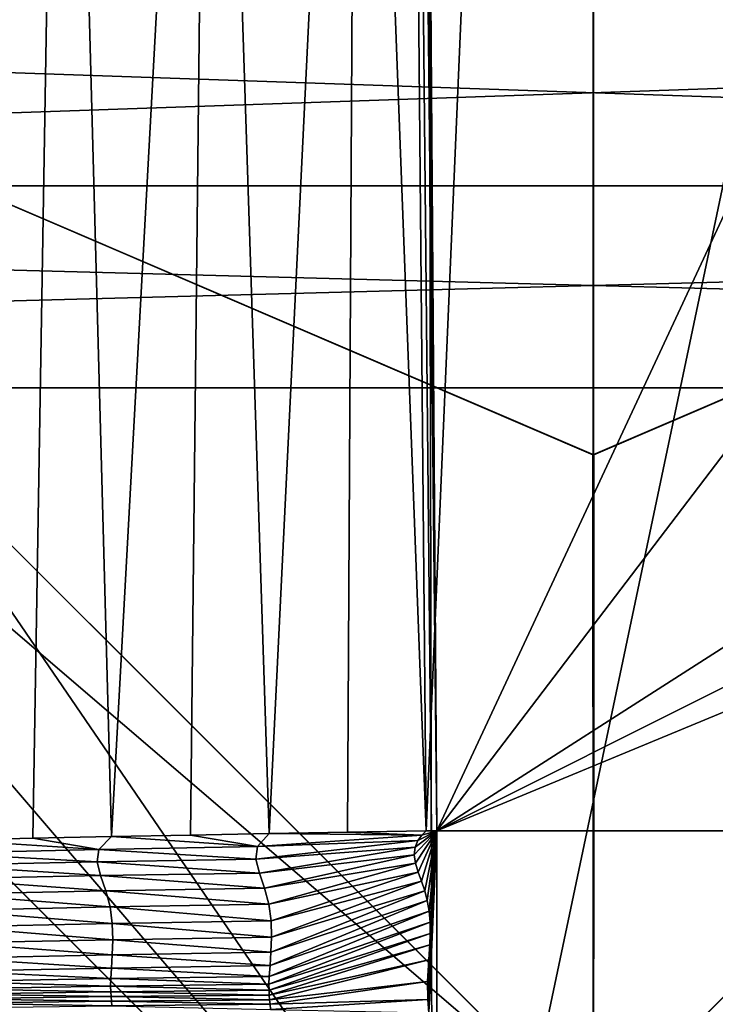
# Model space of a CAD drawing. Extents: x -54 to 446, y -6 to 1624.
# Tile 127 of 225: x -0.85 to 0.18, y 1557.78 to 1559.25. Entities that reach past the tile are written whole.
import ezdxf

# ---------------------------------------------------------------- set-up
doc = ezdxf.new("R2010")
doc.units = 0
doc.header["$LTSCALE"] = 46.933333
for name, color, linetype in [('1098', 7, 'CONTINUOUS'), ('1111', 7, 'CONTINUOUS'), ('1156', 7, 'CONTINUOUS'), ('1162', 7, 'CONTINUOUS'), ('1163', 7, 'CONTINUOUS'), ('1170', 7, 'CONTINUOUS'), ('1229', 7, 'CONTINUOUS'), ('1232', 7, 'CONTINUOUS'), ('1233', 7, 'CONTINUOUS'), ('1275', 7, 'CONTINUOUS'), ('1288', 7, 'CONTINUOUS'), ('1298', 7, 'CONTINUOUS'), ('1338', 7, 'CONTINUOUS'), ('1416', 7, 'CONTINUOUS'), ('1418', 7, 'CONTINUOUS'), ('1464', 7, 'CONTINUOUS'), ('1493', 7, 'CONTINUOUS'), ('1520', 7, 'CONTINUOUS'), ('1524', 7, 'CONTINUOUS'), ('1577', 7, 'CONTINUOUS'), ('1584', 7, 'CONTINUOUS'), ('1585', 7, 'CONTINUOUS'), ('1595', 7, 'CONTINUOUS'), ('1615', 7, 'CONTINUOUS'), ('1616', 7, 'CONTINUOUS'), ('1617', 7, 'CONTINUOUS'), ('1618', 7, 'CONTINUOUS'), ('852', 7, 'CONTINUOUS')]:
    doc.layers.add(name, color=color, linetype=linetype)

msp = doc.modelspace()

# ---------------------------------------------------------------- linework, layer by layer
at = {"layer": '1098', "color": 7, "linetype": 'CONTINUOUS'}
for points in [[(0.0006, 1558.6, -18), (-1.45, 1559.2225, -18), (-0.0006, 1558.6, -15.95), (0.0006, 1558.6, -18)], [(-1.45, 1559.2225, -18), (-1.45, 1559.2225, -15.95), (-0.0006, 1558.6, -15.95), (-1.45, 1559.2225, -18)], [(0.0006, 1558.6, -18), (-0.0006, 1558.6, -15.95), (1.45, 1559.2225, -15.95), (0.0006, 1558.6, -18)], [(1.45, 1559.2225, -18), (0.0006, 1558.6, -18), (1.45, 1559.2225, -15.95), (1.45, 1559.2225, -18)]]:
    msp.add_3dface(points, dxfattribs=at)
at = {"layer": '1111', "color": 7, "linetype": 'CONTINUOUS'}
for points in [[(-0.0001, 1557.1, -14.45), (-3.5, 1560.6, -14.45), (-0.0002, 1557.6, -14.45), (-0.0001, 1557.1, -14.45)], [(-0.0002, 1557.6, -14.45), (-3.5, 1560.6, -14.45), (-3, 1560.6, -14.45), (-0.0002, 1557.6, -14.45)], [(3, 1560.6, -14.45), (-0.0001, 1557.1, -14.45), (-0.0002, 1557.6, -14.45), (3, 1560.6, -14.45)], [(3.5, 1560.6, -14.45), (-0.0001, 1557.1, -14.45), (3, 1560.6, -14.45), (3.5, 1560.6, -14.45)]]:
    msp.add_3dface(points, dxfattribs=at)
at = {"layer": '1156', "color": 7, "linetype": 'CONTINUOUS'}
for points in [[(0.0001, 1557.1, -13.45), (-3, 1560.6, -13.45), (-3.5, 1560.6, -13.45), (0.0001, 1557.1, -13.45)], [(-3, 1560.6, -13.45), (0.0001, 1557.1, -13.45), (0.0002, 1557.6, -13.45), (-3, 1560.6, -13.45)], [(0.0001, 1557.1, -13.45), (3.5, 1560.6, -13.45), (0.0002, 1557.6, -13.45), (0.0001, 1557.1, -13.45)], [(3.5, 1560.6, -13.45), (3, 1560.6, -13.45), (0.0002, 1557.6, -13.45), (3.5, 1560.6, -13.45)]]:
    msp.add_3dface(points, dxfattribs=at)
at = {"layer": '1162', "color": 7, "linetype": 'CONTINUOUS'}
for points in [[(-13.9, 1554.9401, 0), (0, 1552.5, 13.9), (-13.9, 1568.5), (-13.9, 1554.9401, 0)], [(-13.9, 1568.5), (0, 1552.5, 13.9), (-9.8285, 1568.3284, 9.8298), (-13.9, 1568.5)], [(0, 1552.5, 13.9), (0, 1568.2574, 13.9), (-9.8285, 1568.3284, 9.8298), (0, 1552.5, 13.9)]]:
    msp.add_3dface(points, dxfattribs=at)
at = {"layer": '1163', "color": 7, "linetype": 'CONTINUOUS'}
for points in [[(0, 1568.2574, 13.9), (13.9, 1552.5), (8.296, 1568.3053, 11.1529), (0, 1568.2574, 13.9)], [(0, 1552.5, 13.9), (13.9, 1552.5), (0, 1568.2574, 13.9), (0, 1552.5, 13.9)]]:
    msp.add_3dface(points, dxfattribs=at)
at = {"layer": '1170', "color": 7, "linetype": 'CONTINUOUS'}
for points in [[(0, 1554.6, -17), (-5.2099, 1557.624, -15.128), (-6, 1560.6, -17), (0, 1554.6, -17)], [(6, 1560.6, -17), (0.0019, 1554.6, -16), (0, 1554.6, -17), (6, 1560.6, -17)], [(5.2099, 1557.624, -15.128), (0.0019, 1554.6, -16), (6, 1560.6, -17), (5.2099, 1557.624, -15.128)]]:
    msp.add_3dface(points, dxfattribs=at)
at = {"layer": '1229', "color": 7, "linetype": 'CONTINUOUS'}
for points in [[(-0.0003, 1555.6, -18), (-5, 1560.6, -18), (-1.45, 1559.2225, -18), (-0.0003, 1555.6, -18)], [(5, 1560.6, -18), (-0.0003, 1555.6, -18), (1.45, 1559.2225, -18), (5, 1560.6, -18)], [(-0.0003, 1555.6, -18), (-1.45, 1559.2225, -18), (0.0006, 1558.6, -18), (-0.0003, 1555.6, -18)], [(1.45, 1559.2225, -18), (-0.0003, 1555.6, -18), (0.0006, 1558.6, -18), (1.45, 1559.2225, -18)]]:
    msp.add_3dface(points, dxfattribs=at)
at = {"layer": '1232', "color": 7, "linetype": 'CONTINUOUS'}
for points in [[(0, 1554.8929, -17.7071), (-5.7071, 1560.6, -17.7071), (-0.0003, 1555.6, -18), (0, 1554.8929, -17.7071)], [(-0.0003, 1555.6, -18), (-5.7071, 1560.6, -17.7071), (-5.3827, 1560.6, -17.9239), (-0.0003, 1555.6, -18)], [(-5, 1560.6, -18), (-0.0003, 1555.6, -18), (-5.3827, 1560.6, -17.9239), (-5, 1560.6, -18)], [(5, 1560.6, -18), (0, 1554.8929, -17.7071), (-0.0003, 1555.6, -18), (5, 1560.6, -18)], [(5.7071, 1560.6, -17.7071), (0, 1554.8929, -17.7071), (5.3827, 1560.6, -17.9239), (5.7071, 1560.6, -17.7071)], [(0, 1554.8929, -17.7071), (5, 1560.6, -18), (5.3827, 1560.6, -17.9239), (0, 1554.8929, -17.7071)]]:
    msp.add_3dface(points, dxfattribs=at)
at = {"layer": '1233', "color": 7, "linetype": 'CONTINUOUS'}
for points in [[(0, 1554.6, -17), (-6, 1560.6, -17), (0, 1554.8929, -17.7071), (0, 1554.6, -17)], [(-6, 1560.6, -17), (-5.9239, 1560.6, -17.3827), (0, 1554.8929, -17.7071), (-6, 1560.6, -17)], [(-5.9239, 1560.6, -17.3827), (-5.7071, 1560.6, -17.7071), (0, 1554.8929, -17.7071), (-5.9239, 1560.6, -17.3827)], [(6, 1560.6, -17), (0, 1554.6, -17), (5.9239, 1560.6, -17.3827), (6, 1560.6, -17)], [(0, 1554.6, -17), (5.7071, 1560.6, -17.7071), (5.9239, 1560.6, -17.3827), (0, 1554.6, -17)], [(5.7071, 1560.6, -17.7071), (0, 1554.6, -17), (0, 1554.8929, -17.7071), (5.7071, 1560.6, -17.7071)]]:
    msp.add_3dface(points, dxfattribs=at)
at = {"layer": '1275', "color": 7, "linetype": 'CONTINUOUS'}
for points in [[(0.0001, 1557.1, -13.45), (-3.5, 1560.6, -13.45), (0.0002, 1557.1, -12.6), (0.0001, 1557.1, -13.45)], [(-3.5, 1560.6, -13.45), (-3.5, 1560.6, -12.1041), (0.0002, 1557.1, -12.6), (-3.5, 1560.6, -13.45)], [(3.5, 1560.6, -13.45), (0.0001, 1557.1, -13.45), (3.5, 1560.6, -12.1041), (3.5, 1560.6, -13.45)], [(3.5, 1560.6, -12.1041), (0.0001, 1557.1, -13.45), (0.0002, 1557.1, -12.6), (3.5, 1560.6, -12.1041)]]:
    msp.add_3dface(points, dxfattribs=at)
at = {"layer": '1288', "color": 7, "linetype": 'CONTINUOUS'}
for points in [[(0.0001, 1557.1, -15.95), (-1.45, 1559.2225, -15.95), (-3.5, 1560.6, -15.95), (0.0001, 1557.1, -15.95)], [(0.0001, 1557.1, -15.95), (3.5, 1560.6, -15.95), (1.45, 1559.2225, -15.95), (0.0001, 1557.1, -15.95)], [(-1.45, 1559.2225, -15.95), (0.0001, 1557.1, -15.95), (-0.0006, 1558.6, -15.95), (-1.45, 1559.2225, -15.95)], [(-0.0006, 1558.6, -15.95), (0.0001, 1557.1, -15.95), (1.45, 1559.2225, -15.95), (-0.0006, 1558.6, -15.95)]]:
    msp.add_3dface(points, dxfattribs=at)
at = {"layer": '1298', "color": 7, "linetype": 'CONTINUOUS'}
for points in [[(-3.5, 1560.6, -12.1041), (-0.0003, 1564.1, -12.6), (0.0002, 1557.1, -12.6), (-3.5, 1560.6, -12.1041)], [(-0.0003, 1564.1, -12.6), (3.5, 1560.6, -12.1041), (0.0002, 1557.1, -12.6), (-0.0003, 1564.1, -12.6)]]:
    msp.add_3dface(points, dxfattribs=at)
at = {"layer": '1338', "color": 7, "linetype": 'CONTINUOUS'}
for points in [[(0.0001, 1557.1, -15.95), (-3.5, 1560.6, -15.95), (-0.0001, 1557.1, -14.45), (0.0001, 1557.1, -15.95)], [(-3.5, 1560.6, -15.95), (-3.5, 1560.6, -14.45), (-0.0001, 1557.1, -14.45), (-3.5, 1560.6, -15.95)], [(3.5, 1560.6, -14.45), (0.0001, 1557.1, -15.95), (-0.0001, 1557.1, -14.45), (3.5, 1560.6, -14.45)], [(3.5, 1560.6, -15.95), (0.0001, 1557.1, -15.95), (3.5, 1560.6, -14.45), (3.5, 1560.6, -15.95)]]:
    msp.add_3dface(points, dxfattribs=at)
at = {"layer": '1416', "color": 7, "linetype": 'CONTINUOUS'}
for points in [[(105.817, 1557.8921, 16.4975), (105.817, 1558.041, 16.5298), (-0.2327, 1557.655, 16.362), (105.817, 1557.8921, 16.4975)], [(-0.2327, 1557.655, 16.362), (105.817, 1558.041, 16.5298), (-0.2327, 1558.041, 16.5298), (-0.2327, 1557.655, 16.362)], [(-0.2327, 1557.435, 16.0032), (105.817, 1557.435, 16.0032), (105.817, 1557.8921, 16.4975), (-0.2327, 1557.435, 16.0032)], [(-0.2327, 1557.435, 16.0032), (105.817, 1557.8921, 16.4975), (-0.2327, 1557.655, 16.362), (-0.2327, 1557.435, 16.0032)]]:
    msp.add_3dface(points, dxfattribs=at)
at = {"layer": '1418', "color": 7, "linetype": 'CONTINUOUS'}
for points in [[(-0.6573, 1617.9304, 22.8245), (-0.4855, 1589.0078, 19.7846), (-0.2327, 1558.041, 16.5298), (-0.6573, 1617.9304, 22.8245)], [(-0.6573, 1617.9304, 22.8245), (-0.2327, 1558.041, 16.5298), (19.4405, 1600.2624, 20.9675), (-0.6573, 1617.9304, 22.8245)], [(19.4405, 1600.2624, 20.9675), (-0.2327, 1558.041, 16.5298), (21.7845, 1586.9658, 19.5699), (19.4405, 1600.2624, 20.9675)], [(-0.3527, 1569.4182, 17.7256), (-0.2327, 1558.041, 16.5298), (-0.4855, 1589.0078, 19.7846), (-0.3527, 1569.4182, 17.7256)], [(21.7845, 1586.9658, 19.5699), (-0.2327, 1558.041, 16.5298), (24.9051, 1574.1293, 18.2208), (21.7845, 1586.9658, 19.5699)], [(24.9051, 1574.1293, 18.2208), (-0.2327, 1558.041, 16.5298), (26.6744, 1571.5033, 17.9448), (24.9051, 1574.1293, 18.2208)], [(26.6744, 1571.5033, 17.9448), (-0.2327, 1558.041, 16.5298), (29.723, 1570.4664, 17.8358), (26.6744, 1571.5033, 17.9448)], [(-0.2327, 1558.041, 16.5298), (105.817, 1558.041, 16.5298), (29.723, 1570.4664, 17.8358), (-0.2327, 1558.041, 16.5298)]]:
    msp.add_3dface(points, dxfattribs=at)
at = {"layer": '1464', "color": 7, "linetype": 'CONTINUOUS'}
for points in [[(-0.2327, 1558.041, 16.5298), (-0.3527, 1569.4182, 17.7256), (-0.2407, 1558.0409, 16.5298), (-0.2327, 1558.041, 16.5298)], [(-0.2407, 1558.0409, 16.5298), (-0.3527, 1569.4182, 17.7256), (-0.2486, 1558.0407, 16.5296), (-0.2407, 1558.0409, 16.5298)], [(-0.2486, 1558.0407, 16.5296), (-0.3527, 1569.4182, 17.7256), (-0.1136, 1561.1926, 16.8653), (-0.2486, 1558.0407, 16.5296)]]:
    msp.add_3dface(points, dxfattribs=at)
at = {"layer": '1493', "color": 7, "linetype": 'CONTINUOUS'}
for points in [[(-0.2644, 1557.9926, 16.5223), (-0.2327, 1558.041, 16.5298), (-0.2663, 1558.0051, 16.5243), (-0.2644, 1557.9926, 16.5223)], [(-0.2663, 1558.0051, 16.5243), (-0.2327, 1558.041, 16.5298), (-0.2651, 1558.0166, 16.5261), (-0.2663, 1558.0051, 16.5243)], [(-0.2651, 1558.0166, 16.5261), (-0.2327, 1558.041, 16.5298), (-0.261, 1558.0266, 16.5276), (-0.2651, 1558.0166, 16.5261)], [(-0.2604, 1557.9794, 16.52), (-0.2327, 1558.041, 16.5298), (-0.2644, 1557.9926, 16.5223), (-0.2604, 1557.9794, 16.52)], [(-0.261, 1558.0266, 16.5276), (-0.2327, 1558.041, 16.5298), (-0.2549, 1558.0347, 16.5288), (-0.261, 1558.0266, 16.5276)], [(-0.2554, 1557.9659, 16.5174), (-0.2327, 1558.041, 16.5298), (-0.2604, 1557.9794, 16.52), (-0.2554, 1557.9659, 16.5174)], [(-0.2506, 1557.9519, 16.5144), (-0.2327, 1558.041, 16.5298), (-0.2554, 1557.9659, 16.5174), (-0.2506, 1557.9519, 16.5144)], [(-0.2327, 1558.041, 16.5298), (-0.2486, 1558.0407, 16.5296), (-0.2549, 1558.0347, 16.5288), (-0.2327, 1558.041, 16.5298)], [(-0.2469, 1557.9373, 16.5108), (-0.2327, 1558.041, 16.5298), (-0.2506, 1557.9519, 16.5144), (-0.2469, 1557.9373, 16.5108)], [(-0.2327, 1558.041, 16.5298), (-0.2407, 1558.0409, 16.5298), (-0.2486, 1558.0407, 16.5296), (-0.2327, 1558.041, 16.5298)], [(-0.2443, 1557.9217, 16.5066), (-0.2327, 1558.041, 16.5298), (-0.2469, 1557.9373, 16.5108), (-0.2443, 1557.9217, 16.5066)], [(-0.246, 1557.79, 16.4539), (-0.2327, 1558.041, 16.5298), (-0.2467, 1557.8171, 16.4674), (-0.246, 1557.79, 16.4539)], [(-0.2467, 1557.8171, 16.4674), (-0.2327, 1558.041, 16.5298), (-0.2445, 1557.8492, 16.4815), (-0.2467, 1557.8171, 16.4674)], [(-0.2448, 1557.7702, 16.4432), (-0.2327, 1558.041, 16.5298), (-0.246, 1557.79, 16.4539), (-0.2448, 1557.7702, 16.4432)], [(-0.2327, 1557.655, 16.362), (-0.2327, 1558.041, 16.5298), (-0.2448, 1557.7702, 16.4432), (-0.2327, 1557.655, 16.362)], [(-0.2445, 1557.8492, 16.4815), (-0.2327, 1558.041, 16.5298), (-0.243, 1557.8713, 16.4901), (-0.2445, 1557.8492, 16.4815)], [(-0.2428, 1557.9052, 16.5017), (-0.2327, 1558.041, 16.5298), (-0.2443, 1557.9217, 16.5066), (-0.2428, 1557.9052, 16.5017)], [(-0.243, 1557.8713, 16.4901), (-0.2327, 1558.041, 16.5298), (-0.2425, 1557.8883, 16.4962), (-0.243, 1557.8713, 16.4901)], [(-0.2425, 1557.8883, 16.4962), (-0.2327, 1558.041, 16.5298), (-0.2428, 1557.9052, 16.5017), (-0.2425, 1557.8883, 16.4962)]]:
    msp.add_3dface(points, dxfattribs=at)
at = {"layer": '1520', "color": 7, "linetype": 'CONTINUOUS'}
for points in [[(-0.9507, 1558.027, 16.4961), (-0.7355, 1558.0132, 16.5067), (-0.8334, 1558.0298, 16.504), (-0.9507, 1558.027, 16.4961)], [(-0.8334, 1558.0298, 16.504), (-0.7355, 1558.0132, 16.5067), (-0.7162, 1558.0323, 16.5109), (-0.8334, 1558.0298, 16.504)], [(-0.7355, 1558.0132, 16.5067), (-0.4993, 1558.0177, 16.5188), (-0.7162, 1558.0323, 16.5109), (-0.7355, 1558.0132, 16.5067)], [(-0.7162, 1558.0323, 16.5109), (-0.4993, 1558.0177, 16.5188), (-0.5991, 1558.0347, 16.517), (-0.7162, 1558.0323, 16.5109)], [(-0.5991, 1558.0347, 16.517), (-0.4993, 1558.0177, 16.5188), (-0.4821, 1558.0369, 16.5221), (-0.5991, 1558.0347, 16.517)], [(-0.4993, 1558.0177, 16.5188), (-0.2549, 1558.0347, 16.5288), (-0.4821, 1558.0369, 16.5221), (-0.4993, 1558.0177, 16.5188)], [(-0.261, 1558.0266, 16.5276), (-0.2549, 1558.0347, 16.5288), (-0.4993, 1558.0177, 16.5188), (-0.261, 1558.0266, 16.5276)], [(-0.4821, 1558.0369, 16.5221), (-0.2549, 1558.0347, 16.5288), (-0.3653, 1558.0389, 16.5263), (-0.4821, 1558.0369, 16.5221)], [(-0.2549, 1558.0347, 16.5288), (-0.2486, 1558.0407, 16.5296), (-0.3653, 1558.0389, 16.5263), (-0.2549, 1558.0347, 16.5288)], [(-0.972, 1558.0079, 16.4909), (-0.7355, 1558.0132, 16.5067), (-0.9507, 1558.027, 16.4961), (-0.972, 1558.0079, 16.4909)], [(-0.972, 1558.0079, 16.4909), (-0.7376, 1557.9947, 16.5005), (-0.7355, 1558.0132, 16.5067), (-0.972, 1558.0079, 16.4909)], [(-0.7376, 1557.9947, 16.5005), (-0.5016, 1557.9986, 16.5142), (-0.7355, 1558.0132, 16.5067), (-0.7376, 1557.9947, 16.5005)], [(-0.7355, 1558.0132, 16.5067), (-0.5016, 1557.9986, 16.5142), (-0.4993, 1558.0177, 16.5188), (-0.7355, 1558.0132, 16.5067)], [(-0.2651, 1558.0166, 16.5261), (-0.261, 1558.0266, 16.5276), (-0.5016, 1557.9986, 16.5142), (-0.2651, 1558.0166, 16.5261)], [(-0.5016, 1557.9986, 16.5142), (-0.261, 1558.0266, 16.5276), (-0.4993, 1558.0177, 16.5188), (-0.5016, 1557.9986, 16.5142)], [(-0.4966, 1557.978, 16.5142), (-0.2651, 1558.0166, 16.5261), (-0.5016, 1557.9986, 16.5142), (-0.4966, 1557.978, 16.5142)], [(-0.2663, 1558.0051, 16.5243), (-0.2651, 1558.0166, 16.5261), (-0.4966, 1557.978, 16.5142), (-0.2663, 1558.0051, 16.5243)], [(-0.9737, 1557.99, 16.4831), (-0.7376, 1557.9947, 16.5005), (-0.972, 1558.0079, 16.4909), (-0.9737, 1557.99, 16.4831)], [(-0.7376, 1557.9947, 16.5005), (-0.4966, 1557.978, 16.5142), (-0.5016, 1557.9986, 16.5142), (-0.7376, 1557.9947, 16.5005)], [(-0.4888, 1557.9558, 16.5142), (-0.2663, 1558.0051, 16.5243), (-0.4966, 1557.978, 16.5142), (-0.4888, 1557.9558, 16.5142)], [(-0.2644, 1557.9926, 16.5223), (-0.2663, 1558.0051, 16.5243), (-0.4888, 1557.9558, 16.5142), (-0.2644, 1557.9926, 16.5223)], [(-0.9737, 1557.99, 16.4831), (-0.7326, 1557.9743, 16.5037), (-0.7376, 1557.9947, 16.5005), (-0.9737, 1557.99, 16.4831)], [(-0.9688, 1557.9697, 16.4894), (-0.7326, 1557.9743, 16.5037), (-0.9737, 1557.99, 16.4831), (-0.9688, 1557.9697, 16.4894)], [(-0.7326, 1557.9743, 16.5037), (-0.4966, 1557.978, 16.5142), (-0.7376, 1557.9947, 16.5005), (-0.7326, 1557.9743, 16.5037)], [(-0.4824, 1557.932, 16.5114), (-0.2644, 1557.9926, 16.5223), (-0.4888, 1557.9558, 16.5142), (-0.4824, 1557.932, 16.5114)], [(-0.2604, 1557.9794, 16.52), (-0.2644, 1557.9926, 16.5223), (-0.4824, 1557.932, 16.5114), (-0.2604, 1557.9794, 16.52)], [(-0.9688, 1557.9697, 16.4894), (-0.7249, 1557.9517, 16.5082), (-0.7326, 1557.9743, 16.5037), (-0.9688, 1557.9697, 16.4894)], [(-0.9612, 1557.9468, 16.4982), (-0.7249, 1557.9517, 16.5082), (-0.9688, 1557.9697, 16.4894), (-0.9612, 1557.9468, 16.4982)], [(-0.7326, 1557.9743, 16.5037), (-0.4888, 1557.9558, 16.5142), (-0.4966, 1557.978, 16.5142), (-0.7326, 1557.9743, 16.5037)], [(-0.7249, 1557.9517, 16.5082), (-0.4888, 1557.9558, 16.5142), (-0.7326, 1557.9743, 16.5037), (-0.7249, 1557.9517, 16.5082)], [(-0.4791, 1557.9073, 16.5058), (-0.2604, 1557.9794, 16.52), (-0.4824, 1557.932, 16.5114), (-0.4791, 1557.9073, 16.5058)], [(-0.2554, 1557.9659, 16.5174), (-0.2604, 1557.9794, 16.52), (-0.4791, 1557.9073, 16.5058), (-0.2554, 1557.9659, 16.5174)], [(-0.7249, 1557.9517, 16.5082), (-0.4824, 1557.932, 16.5114), (-0.4888, 1557.9558, 16.5142), (-0.7249, 1557.9517, 16.5082)], [(-0.4785, 1557.883, 16.499), (-0.2554, 1557.9659, 16.5174), (-0.4791, 1557.9073, 16.5058), (-0.4785, 1557.883, 16.499)], [(-0.2506, 1557.9519, 16.5144), (-0.2554, 1557.9659, 16.5174), (-0.4785, 1557.883, 16.499), (-0.2506, 1557.9519, 16.5144)], [(-0.9612, 1557.9468, 16.4982), (-0.7186, 1557.9277, 16.5085), (-0.7249, 1557.9517, 16.5082), (-0.9612, 1557.9468, 16.4982)], [(-0.955, 1557.9226, 16.5016), (-0.7186, 1557.9277, 16.5085), (-0.9612, 1557.9468, 16.4982), (-0.955, 1557.9226, 16.5016)], [(-0.7186, 1557.9277, 16.5085), (-0.4824, 1557.932, 16.5114), (-0.7249, 1557.9517, 16.5082), (-0.7186, 1557.9277, 16.5085)], [(-0.2469, 1557.9373, 16.5108), (-0.2506, 1557.9519, 16.5144), (-0.4793, 1557.8603, 16.492), (-0.2469, 1557.9373, 16.5108)], [(-0.4793, 1557.8603, 16.492), (-0.2506, 1557.9519, 16.5144), (-0.4785, 1557.883, 16.499), (-0.4793, 1557.8603, 16.492)], [(-0.955, 1557.9226, 16.5016), (-0.7153, 1557.9032, 16.5048), (-0.7186, 1557.9277, 16.5085), (-0.955, 1557.9226, 16.5016)], [(-0.7186, 1557.9277, 16.5085), (-0.4791, 1557.9073, 16.5058), (-0.4824, 1557.932, 16.5114), (-0.7186, 1557.9277, 16.5085)], [(-0.7153, 1557.9032, 16.5048), (-0.4791, 1557.9073, 16.5058), (-0.7186, 1557.9277, 16.5085), (-0.7153, 1557.9032, 16.5048)], [(-0.2443, 1557.9217, 16.5066), (-0.2469, 1557.9373, 16.5108), (-0.4807, 1557.8405, 16.4853), (-0.2443, 1557.9217, 16.5066)], [(-0.4807, 1557.8405, 16.4853), (-0.2469, 1557.9373, 16.5108), (-0.4793, 1557.8603, 16.492), (-0.4807, 1557.8405, 16.4853)], [(-0.9516, 1557.8982, 16.4997), (-0.7153, 1557.9032, 16.5048), (-0.955, 1557.9226, 16.5016), (-0.9516, 1557.8982, 16.4997)], [(-0.2428, 1557.9052, 16.5017), (-0.2443, 1557.9217, 16.5066), (-0.4818, 1557.8245, 16.4793), (-0.2428, 1557.9052, 16.5017)], [(-0.4818, 1557.8245, 16.4793), (-0.2443, 1557.9217, 16.5066), (-0.4807, 1557.8405, 16.4853), (-0.4818, 1557.8245, 16.4793)], [(-0.9516, 1557.8982, 16.4997), (-0.7146, 1557.879, 16.4995), (-0.7153, 1557.9032, 16.5048), (-0.9516, 1557.8982, 16.4997)], [(-0.9508, 1557.8742, 16.4958), (-0.7146, 1557.879, 16.4995), (-0.9516, 1557.8982, 16.4997), (-0.9508, 1557.8742, 16.4958)], [(-0.7153, 1557.9032, 16.5048), (-0.4785, 1557.883, 16.499), (-0.4791, 1557.9073, 16.5058), (-0.7153, 1557.9032, 16.5048)], [(-0.7146, 1557.879, 16.4995), (-0.4785, 1557.883, 16.499), (-0.7153, 1557.9032, 16.5048), (-0.7146, 1557.879, 16.4995)], [(-0.2425, 1557.8883, 16.4962), (-0.2428, 1557.9052, 16.5017), (-0.4823, 1557.8127, 16.4741), (-0.2425, 1557.8883, 16.4962)], [(-0.4823, 1557.8127, 16.4741), (-0.2428, 1557.9052, 16.5017), (-0.4818, 1557.8245, 16.4793), (-0.4823, 1557.8127, 16.4741)], [(-0.7146, 1557.879, 16.4995), (-0.4793, 1557.8603, 16.492), (-0.4785, 1557.883, 16.499), (-0.7146, 1557.879, 16.4995)], [(-0.4822, 1557.8038, 16.47), (-0.2425, 1557.8883, 16.4962), (-0.4823, 1557.8127, 16.4741), (-0.4822, 1557.8038, 16.47)], [(-0.243, 1557.8713, 16.4901), (-0.2425, 1557.8883, 16.4962), (-0.4822, 1557.8038, 16.47), (-0.243, 1557.8713, 16.4901)], [(-0.9514, 1557.8518, 16.4911), (-0.7154, 1557.8564, 16.4937), (-0.9508, 1557.8742, 16.4958), (-0.9514, 1557.8518, 16.4911)], [(-0.9508, 1557.8742, 16.4958), (-0.7154, 1557.8564, 16.4937), (-0.7146, 1557.879, 16.4995), (-0.9508, 1557.8742, 16.4958)], [(-0.7154, 1557.8564, 16.4937), (-0.4793, 1557.8603, 16.492), (-0.7146, 1557.879, 16.4995), (-0.7154, 1557.8564, 16.4937)], [(-0.4818, 1557.7965, 16.4668), (-0.243, 1557.8713, 16.4901), (-0.4822, 1557.8038, 16.47), (-0.4818, 1557.7965, 16.4668)], [(-0.2445, 1557.8492, 16.4815), (-0.243, 1557.8713, 16.4901), (-0.4818, 1557.7965, 16.4668), (-0.2445, 1557.8492, 16.4815)], [(-0.9525, 1557.8323, 16.4861), (-0.7166, 1557.8368, 16.4879), (-0.9514, 1557.8518, 16.4911), (-0.9525, 1557.8323, 16.4861)], [(-0.9514, 1557.8518, 16.4911), (-0.7166, 1557.8368, 16.4879), (-0.7154, 1557.8564, 16.4937), (-0.9514, 1557.8518, 16.4911)], [(-0.7166, 1557.8368, 16.4879), (-0.4807, 1557.8405, 16.4853), (-0.7154, 1557.8564, 16.4937), (-0.7166, 1557.8368, 16.4879)], [(-0.7154, 1557.8564, 16.4937), (-0.4807, 1557.8405, 16.4853), (-0.4793, 1557.8603, 16.492), (-0.7154, 1557.8564, 16.4937)], [(-0.9525, 1557.8323, 16.4861), (-0.7176, 1557.8212, 16.4823), (-0.7166, 1557.8368, 16.4879), (-0.9525, 1557.8323, 16.4861)], [(-0.7176, 1557.8212, 16.4823), (-0.4818, 1557.8245, 16.4793), (-0.7166, 1557.8368, 16.4879), (-0.7176, 1557.8212, 16.4823)], [(-0.7166, 1557.8368, 16.4879), (-0.4818, 1557.8245, 16.4793), (-0.4807, 1557.8405, 16.4853), (-0.7166, 1557.8368, 16.4879)], [(-0.4813, 1557.7898, 16.4639), (-0.2445, 1557.8492, 16.4815), (-0.4818, 1557.7965, 16.4668), (-0.4813, 1557.7898, 16.4639)], [(-0.2467, 1557.8171, 16.4674), (-0.2445, 1557.8492, 16.4815), (-0.4813, 1557.7898, 16.4639), (-0.2467, 1557.8171, 16.4674)], [(-0.9533, 1557.8169, 16.481), (-0.7176, 1557.8212, 16.4823), (-0.9525, 1557.8323, 16.4861), (-0.9533, 1557.8169, 16.481)], [(-0.7176, 1557.8212, 16.4823), (-0.4823, 1557.8127, 16.4741), (-0.4818, 1557.8245, 16.4793), (-0.7176, 1557.8212, 16.4823)], [(-0.9534, 1557.806, 16.4758), (-0.7179, 1557.8098, 16.4771), (-0.9533, 1557.8169, 16.481), (-0.9534, 1557.806, 16.4758)], [(-0.9534, 1557.806, 16.4758), (-0.7176, 1557.8014, 16.4731), (-0.7179, 1557.8098, 16.4771), (-0.9534, 1557.806, 16.4758)], [(-0.9533, 1557.8169, 16.481), (-0.7179, 1557.8098, 16.4771), (-0.7176, 1557.8212, 16.4823), (-0.9533, 1557.8169, 16.481)], [(-0.7179, 1557.8098, 16.4771), (-0.4823, 1557.8127, 16.4741), (-0.7176, 1557.8212, 16.4823), (-0.7179, 1557.8098, 16.4771)], [(-0.7179, 1557.8098, 16.4771), (-0.4822, 1557.8038, 16.47), (-0.4823, 1557.8127, 16.4741), (-0.7179, 1557.8098, 16.4771)], [(-0.7176, 1557.8014, 16.4731), (-0.4822, 1557.8038, 16.47), (-0.7179, 1557.8098, 16.4771), (-0.7176, 1557.8014, 16.4731)], [(-0.4806, 1557.783, 16.4603), (-0.2467, 1557.8171, 16.4674), (-0.4813, 1557.7898, 16.4639), (-0.4806, 1557.783, 16.4603)], [(-0.246, 1557.79, 16.4539), (-0.2467, 1557.8171, 16.4674), (-0.4806, 1557.783, 16.4603), (-0.246, 1557.79, 16.4539)], [(-0.953, 1557.7981, 16.4719), (-0.7176, 1557.8014, 16.4731), (-0.9534, 1557.806, 16.4758), (-0.953, 1557.7981, 16.4719)], [(-0.953, 1557.7981, 16.4719), (-0.7171, 1557.7944, 16.4705), (-0.7176, 1557.8014, 16.4731), (-0.953, 1557.7981, 16.4719)], [(-0.9523, 1557.7913, 16.4699), (-0.7171, 1557.7944, 16.4705), (-0.953, 1557.7981, 16.4719), (-0.9523, 1557.7913, 16.4699)], [(-0.9523, 1557.7913, 16.4699), (-0.7164, 1557.7876, 16.4683), (-0.7171, 1557.7944, 16.4705), (-0.9523, 1557.7913, 16.4699)], [(-0.7176, 1557.8014, 16.4731), (-0.4818, 1557.7965, 16.4668), (-0.4822, 1557.8038, 16.47), (-0.7176, 1557.8014, 16.4731)], [(-0.7171, 1557.7944, 16.4705), (-0.4818, 1557.7965, 16.4668), (-0.7176, 1557.8014, 16.4731), (-0.7171, 1557.7944, 16.4705)], [(-0.7171, 1557.7944, 16.4705), (-0.4813, 1557.7898, 16.4639), (-0.4818, 1557.7965, 16.4668), (-0.7171, 1557.7944, 16.4705)], [(-0.7164, 1557.7876, 16.4683), (-0.4813, 1557.7898, 16.4639), (-0.7171, 1557.7944, 16.4705), (-0.7164, 1557.7876, 16.4683)], [(-0.9515, 1557.7845, 16.4683), (-0.7164, 1557.7876, 16.4683), (-0.9523, 1557.7913, 16.4699), (-0.9515, 1557.7845, 16.4683)], [(-0.9515, 1557.7845, 16.4683), (-0.7157, 1557.7807, 16.465), (-0.7164, 1557.7876, 16.4683), (-0.9515, 1557.7845, 16.4683)], [(-0.9506, 1557.7776, 16.4654), (-0.7157, 1557.7807, 16.465), (-0.9515, 1557.7845, 16.4683), (-0.9506, 1557.7776, 16.4654)], [(-0.7164, 1557.7876, 16.4683), (-0.4806, 1557.783, 16.4603), (-0.4813, 1557.7898, 16.4639), (-0.7164, 1557.7876, 16.4683)], [(-0.7157, 1557.7807, 16.465), (-0.4806, 1557.783, 16.4603), (-0.7164, 1557.7876, 16.4683), (-0.7157, 1557.7807, 16.465)], [(-0.7157, 1557.7807, 16.465), (-0.48, 1557.7754, 16.4559), (-0.4806, 1557.783, 16.4603), (-0.7157, 1557.7807, 16.465)], [(-0.48, 1557.7754, 16.4559), (-0.246, 1557.79, 16.4539), (-0.4806, 1557.783, 16.4603), (-0.48, 1557.7754, 16.4559)], [(-0.2448, 1557.7702, 16.4432), (-0.246, 1557.79, 16.4539), (-0.48, 1557.7754, 16.4559), (-0.2448, 1557.7702, 16.4432)]]:
    msp.add_3dface(points, dxfattribs=at)
at = {"layer": '1524', "color": 7, "linetype": 'CONTINUOUS'}
for points in [[(-0.9304, 1562.7848, 13.969), (-0.7199, 1562.738, 13.9815), (-9.9296, 1556.0576, 9.8693), (-0.9304, 1562.7848, 13.969)], [(-0.7199, 1562.738, 13.9815), (-0.4928, 1562.6931, 13.9913), (-9.9296, 1556.0576, 9.8693), (-0.7199, 1562.738, 13.9815)], [(-0.4928, 1562.6931, 13.9913), (-0.2505, 1562.6503, 13.9978), (-9.9296, 1556.0576, 9.8693), (-0.4928, 1562.6931, 13.9913)], [(-9.9296, 1556.0576, 9.8693), (-0.2505, 1562.6503, 13.9978), (-0.2385, 1556.9509, 13.998), (-9.9296, 1556.0576, 9.8693)], [(-0.2505, 1562.6503, 13.9978), (0.9064, 1562.3921, 13.9706), (-0.2385, 1556.9509, 13.998), (-0.2505, 1562.6503, 13.9978)], [(0.9064, 1562.3921, 13.9706), (2.8073, 1559.9662, 13.7157), (-0.2385, 1556.9509, 13.998), (0.9064, 1562.3921, 13.9706)], [(2.8073, 1559.9662, 13.7157), (10.6601, 1558.9585, 9.0753), (-0.2385, 1556.9509, 13.998), (2.8073, 1559.9662, 13.7157)], [(10.6601, 1558.9585, 9.0753), (13.9915, 1557.5572, 0.4886), (-0.2385, 1556.9509, 13.998), (10.6601, 1558.9585, 9.0753)]]:
    msp.add_3dface(points, dxfattribs=at)
at = {"layer": '1577', "color": 7, "linetype": 'CONTINUOUS'}
for points in [[(-0.2486, 1558.0407, 16.5296), (-0.1136, 1561.1926, 16.8653), (-0.3508, 1560.7373, 16.8096), (-0.2486, 1558.0407, 16.5296)], [(-0.4821, 1558.0369, 16.5221), (-0.3508, 1560.7373, 16.8096), (-0.5697, 1560.7242, 16.7981), (-0.4821, 1558.0369, 16.5221)], [(-0.4821, 1558.0369, 16.5221), (-0.3653, 1558.0389, 16.5263), (-0.3508, 1560.7373, 16.8096), (-0.4821, 1558.0369, 16.5221)], [(-0.3653, 1558.0389, 16.5263), (-0.2486, 1558.0407, 16.5296), (-0.3508, 1560.7373, 16.8096), (-0.3653, 1558.0389, 16.5263)], [(-0.7162, 1558.0323, 16.5109), (-0.5697, 1560.7242, 16.7981), (-0.789, 1560.7103, 16.7836), (-0.7162, 1558.0323, 16.5109)], [(-0.7162, 1558.0323, 16.5109), (-0.5991, 1558.0347, 16.517), (-0.5697, 1560.7242, 16.7981), (-0.7162, 1558.0323, 16.5109)], [(-0.5991, 1558.0347, 16.517), (-0.4821, 1558.0369, 16.5221), (-0.5697, 1560.7242, 16.7981), (-0.5991, 1558.0347, 16.517)], [(-0.9507, 1558.027, 16.4961), (-0.789, 1560.7103, 16.7836), (-1.0085, 1560.6959, 16.7661), (-0.9507, 1558.027, 16.4961)], [(-0.9507, 1558.027, 16.4961), (-0.8334, 1558.0298, 16.504), (-0.789, 1560.7103, 16.7836), (-0.9507, 1558.027, 16.4961)], [(-0.8334, 1558.0298, 16.504), (-0.7162, 1558.0323, 16.5109), (-0.789, 1560.7103, 16.7836), (-0.8334, 1558.0298, 16.504)]]:
    msp.add_3dface(points, dxfattribs=at)
at = {"layer": '1584', "linetype": 'CONTINUOUS'}
for points in [[(4.012, 1559, 6.9481), (-4.012, 1559, 6.9481), (-5.6, 1559, 9.6995), (4.012, 1559, 6.9481)], [(5.6, 1559, 9.6995), (4.012, 1559, 6.9481), (-5.6, 1559, 9.6995), (5.6, 1559, 9.6995)], [(-5.6, 1559, -9.6995), (-4.012, 1559, -6.9481), (5.6, 1559, -9.6995), (-5.6, 1559, -9.6995)], [(-4.012, 1559, -6.9481), (4.012, 1559, -6.9481), (5.6, 1559, -9.6995), (-4.012, 1559, -6.9481)]]:
    msp.add_3dface(points, dxfattribs=at)
at = {"layer": '1585', "linetype": 'CONTINUOUS'}
for points in [[(5.75, 1556.3, -9.9593), (-5.75, 1556.3, -9.9593), (5.75, 1558.7, -9.9593), (5.75, 1556.3, -9.9593)], [(5.75, 1558.7, -9.9593), (-5.75, 1556.3, -9.9593), (-5.75, 1558.7, -9.9593), (5.75, 1558.7, -9.9593)]]:
    msp.add_3dface(points, dxfattribs=at)
at = {"layer": '1595', "linetype": 'CONTINUOUS'}
for points in [[(-5.75, 1556.3, 9.9593), (5.75, 1556.3, 9.9593), (-5.75, 1558.7, 9.9593), (-5.75, 1556.3, 9.9593)], [(-5.75, 1558.7, 9.9593), (5.75, 1556.3, 9.9593), (5.75, 1558.7, 9.9593), (-5.75, 1558.7, 9.9593)]]:
    msp.add_3dface(points, dxfattribs=at)
at = {"layer": '1615', "linetype": 'CONTINUOUS'}
for points in [[(-5.6, 1559, -9.6995), (5.6, 1559, -9.6995), (-5.75, 1558.7, -9.9593), (-5.6, 1559, -9.6995)], [(5.6, 1559, -9.6995), (5.75, 1558.7, -9.9593), (-5.75, 1558.7, -9.9593), (5.6, 1559, -9.6995)]]:
    msp.add_3dface(points, dxfattribs=at)
at = {"layer": '1616', "linetype": 'CONTINUOUS'}
for points in [[(-5.6, 1559, 9.6995), (-5.75, 1558.7, 9.9593), (5.75, 1558.7, 9.9593), (-5.6, 1559, 9.6995)], [(5.6, 1559, 9.6995), (-5.6, 1559, 9.6995), (5.75, 1558.7, 9.9593), (5.6, 1559, 9.6995)]]:
    msp.add_3dface(points, dxfattribs=at)
at = {"layer": '1617', "linetype": 'CONTINUOUS'}
for points in [[(-3.8626, 1559.272, -6.6894), (3.8626, 1559.272, -6.6894), (-4.012, 1559, -6.9481), (-3.8626, 1559.272, -6.6894)], [(3.8626, 1559.272, -6.6894), (4.012, 1559, -6.9481), (-4.012, 1559, -6.9481), (3.8626, 1559.272, -6.6894)]]:
    msp.add_3dface(points, dxfattribs=at)
at = {"layer": '1618', "linetype": 'CONTINUOUS'}
for points in [[(-4.012, 1559, 6.9481), (4.012, 1559, 6.9481), (-3.8626, 1559.272, 6.6894), (-4.012, 1559, 6.9481)], [(4.012, 1559, 6.9481), (3.8626, 1559.272, 6.6894), (-3.8626, 1559.272, 6.6894), (4.012, 1559, 6.9481)]]:
    msp.add_3dface(points, dxfattribs=at)
at = {"layer": '852', "color": 7, "linetype": 'CONTINUOUS'}
for points in [[(-0.0002, 1557.6, -14.45), (-3, 1560.6, -14.45), (0.0002, 1557.6, -13.45), (-0.0002, 1557.6, -14.45)], [(-3, 1560.6, -14.45), (-3, 1560.6, -13.45), (0.0002, 1557.6, -13.45), (-3, 1560.6, -14.45)], [(3, 1560.6, -14.45), (-0.0002, 1557.6, -14.45), (3, 1560.6, -13.45), (3, 1560.6, -14.45)], [(3, 1560.6, -13.45), (-0.0002, 1557.6, -14.45), (0.0002, 1557.6, -13.45), (3, 1560.6, -13.45)]]:
    msp.add_3dface(points, dxfattribs=at)

doc.saveas('drawing.dxf')
